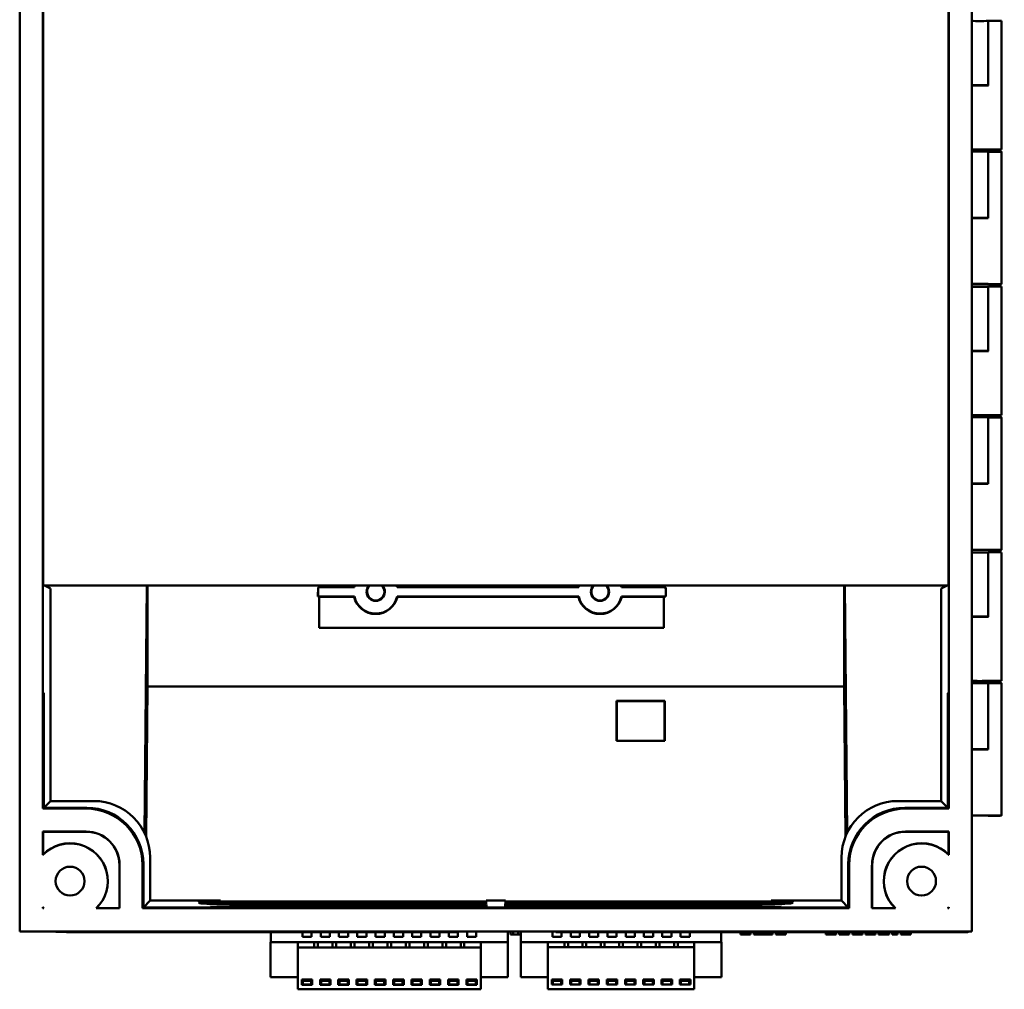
# Model space of a CAD drawing. Header units: inches. Extents: x -2.4 to 45.1, y -8.1 to 29.8.
# Tile 33 of 34: x 37.7 to 45.1, y 4.1 to 11.4. Entities that reach past the tile are written whole.
import ezdxf

# ---------------------------------------------------------------- set-up
doc = ezdxf.new("R2010")
doc.units = ezdxf.units.IN
doc.header["$MEASUREMENT"] = 0
doc.layers.add('Visible Edges(ANSI)', color=7, linetype='Continuous', lineweight=50)

msp = doc.modelspace()

# ---------------------------------------------------------------- linework, layer by layer
at = {"layer": 'Visible Edges(ANSI)'}
for p, q in [((37.6581, 17.9616), (37.6581, 4.5616)), ((44.8281, 17.9616), (44.8281, 4.5616)), ((37.8331, 6.3616), (37.8331, 17.4105)), ((44.6531, 17.4105), (44.6531, 6.3616)), ((37.8347, 7.1666), (37.8347, 17.085)), ((44.6515, 7.1666), (44.6515, 17.085)), ((44.9502, 11.4153), (44.9515, 11.4166)), ((44.9502, 11.4153), (44.9502, 10.9319)), ((44.9502, 10.9319), (44.9502, 11.4153)), ((44.9502, 11.4153), (44.9502, 11.4153)), ((44.9515, 11.4166), (44.9515, 10.9306)), ((45.0502, 11.4153), (45.0502, 10.4486)), ((44.9502, 10.9319), (44.9515, 10.9306)), ((44.9502, 10.9319), (44.9502, 10.9319)), ((44.9502, 10.9319), (44.9502, 10.9319)), ((44.9502, 10.4315), (44.9515, 10.4302)), ((44.9515, 10.4302), (44.9515, 9.9315)), ((45.0502, 9.4341), (45.0502, 10.4315)), ((44.9502, 9.9328), (44.9515, 9.9315)), ((44.9502, 9.4341), (44.9515, 9.4328)), ((44.9502, 9.4153), (44.9515, 9.4166)), ((44.9515, 9.4166), (44.9515, 8.9306)), ((44.9502, 9.4153), (44.9502, 8.9319)), ((44.9502, 8.9319), (44.9502, 9.4153)), ((44.9502, 9.4153), (44.9502, 9.4153)), ((45.0502, 9.4153), (45.0502, 8.4486)), ((44.9502, 8.9319), (44.9515, 8.9306)), ((44.9502, 8.9319), (44.9502, 8.9319)), ((44.9502, 8.9319), (44.9502, 8.9319)), ((44.9502, 8.4315), (44.9515, 8.4302)), ((44.9515, 8.4302), (44.9515, 7.9315)), ((45.0502, 7.4341), (45.0502, 8.4315)), ((44.9502, 7.9328), (44.9515, 7.9315)), ((44.9502, 7.4341), (44.9515, 7.4328)), ((44.9502, 7.4153), (44.9515, 7.4166)), ((44.9502, 7.4153), (44.9502, 6.9319)), ((44.9502, 6.9319), (44.9502, 7.4153)), ((44.9502, 7.4153), (44.9502, 7.4153)), ((44.9515, 7.4166), (44.9515, 6.9306)), ((45.0502, 7.4153), (45.0502, 6.4486)), ((44.6515, 7.1666), (37.8347, 7.1666)), ((37.8439, 7.1666), (37.8903, 7.1434)), ((37.8903, 7.1434), (37.8903, 5.5438)), ((38.5981, 5.3036), (38.6143, 7.1666)), ((38.6209, 6.4053), (38.621, 7.1666)), ((39.9041, 7.0831), (39.9047, 7.1515)), ((39.9047, 7.1515), (39.9047, 7.0837)), ((39.9047, 7.1515), (39.9114, 7.1515)), ((39.9114, 7.1515), (39.9113, 7.1666)), ((39.9114, 7.1534), (39.914, 7.1561)), ((40.1782, 7.1534), (39.9114, 7.1534)), ((39.9114, 7.1515), (39.9114, 7.1534)), ((39.914, 7.1666), (39.914, 7.1561)), ((39.914, 7.1561), (40.1761, 7.1561)), ((41.8672, 7.1534), (40.4997, 7.1534)), ((40.5018, 7.1561), (41.8651, 7.1561)), ((42.5096, 7.1534), (42.1887, 7.1534)), ((42.1908, 7.1561), (42.507, 7.1561)), ((42.507, 7.1561), (42.507, 7.1666)), ((42.507, 7.1561), (42.5096, 7.1534)), ((42.5098, 7.1666), (42.5096, 7.1515)), ((42.5096, 7.1534), (42.5096, 7.1515)), ((42.5096, 7.1515), (42.5224, 7.1515)), ((42.5224, 7.1515), (42.523, 7.0831)), ((42.5224, 7.0837), (42.5224, 7.1515)), ((43.8649, 7.1666), (43.865, 6.4053)), ((43.8716, 7.1666), (43.8879, 5.303)), ((44.5959, 7.1434), (44.6424, 7.1666)), ((44.5959, 5.5438), (44.5959, 7.1434)), ((39.9047, 7.0837), (39.9041, 7.0831)), ((39.912, 7.0831), (39.9041, 7.0831)), ((39.9047, 7.0837), (40.1782, 7.0837)), ((39.914, 7.0811), (39.912, 7.0831)), ((39.914, 6.8463), (39.912, 7.0831)), ((40.1761, 7.0811), (39.914, 7.0811)), ((39.914, 7.0811), (39.914, 6.8463)), ((40.4997, 7.0837), (41.8672, 7.0837)), ((41.8651, 7.0811), (40.5018, 7.0811)), ((42.1887, 7.0837), (42.5224, 7.0837)), ((42.507, 7.0811), (42.1908, 7.0811)), ((42.5091, 7.0831), (42.507, 7.0811)), ((42.5091, 7.0831), (42.507, 6.8463)), ((42.507, 6.8463), (42.507, 7.0811)), ((42.523, 7.0831), (42.5091, 7.0831)), ((42.5224, 7.0837), (42.523, 7.0831)), ((44.9502, 6.9319), (44.9515, 6.9306)), ((44.9502, 6.9319), (44.9502, 6.9319)), ((44.9502, 6.9319), (44.9502, 6.9319)), ((42.507, 6.8463), (39.914, 6.8463)), ((38.6209, 6.4053), (38.611, 5.274)), ((38.6209, 6.4053), (43.865, 6.4053)), ((43.8749, 5.2731), (43.865, 6.4053)), ((44.9502, 6.4315), (44.9515, 6.4302)), ((44.9515, 6.4302), (44.9515, 5.9315)), ((45.0502, 5.4341), (45.0502, 6.4315)), ((37.8393, 6.3555), (37.8331, 6.3616)), ((37.8331, 5.4866), (37.8331, 6.3616)), ((37.8331, 6.3616), (37.8331, 6.3616)), ((37.8331, 6.3616), (37.8392, 6.3555)), ((37.8393, 6.3555), (37.8392, 6.3555)), ((37.8392, 6.3555), (37.8392, 5.4927)), ((37.8393, 5.4928), (37.8393, 6.3555)), ((44.6531, 6.3616), (44.647, 6.3555)), ((44.6531, 6.3616), (44.647, 6.3555)), ((44.647, 6.3555), (44.647, 5.4928)), ((44.647, 5.4927), (44.647, 6.3555)), ((44.647, 6.3555), (44.647, 6.3555)), ((44.6531, 6.3616), (44.6531, 6.3616)), ((44.6531, 6.3616), (44.6531, 5.4866)), ((42.1529, 5.9956), (42.1529, 6.2973)), ((42.1538, 6.2965), (42.1529, 6.2973)), ((42.1529, 6.2973), (42.5147, 6.2973)), ((42.1538, 6.2965), (42.1538, 5.9965)), ((42.5138, 6.2965), (42.1538, 6.2965)), ((42.5138, 6.2965), (42.5147, 6.2973)), ((42.5138, 5.9965), (42.5138, 6.2965)), ((42.5147, 6.2973), (42.5147, 5.9956)), ((42.1538, 5.9965), (42.1529, 5.9956)), ((42.5147, 5.9956), (42.1529, 5.9956)), ((42.1538, 5.9965), (42.5138, 5.9965)), ((42.5138, 5.9965), (42.5147, 5.9956)), ((44.9502, 5.9328), (44.9515, 5.9315)), ((37.8331, 5.4866), (37.8392, 5.4927)), ((38.1581, 5.4866), (37.8331, 5.4866)), ((37.8392, 5.4927), (38.1581, 5.4927)), ((37.8393, 5.4928), (37.8903, 5.5438)), ((38.1643, 5.4928), (37.8393, 5.4928)), ((37.8903, 5.5438), (38.2154, 5.5438)), ((44.2709, 5.5438), (44.5959, 5.5438)), ((44.647, 5.4928), (44.3219, 5.4928)), ((44.3282, 5.4927), (44.647, 5.4927)), ((44.6531, 5.4866), (44.3282, 5.4866)), ((44.647, 5.4928), (44.5959, 5.5438)), ((44.6531, 5.4866), (44.647, 5.4927)), ((44.9502, 5.4341), (44.9515, 5.4328)), ((37.8331, 5.1377), (37.8331, 5.3142)), ((37.8331, 5.3142), (38.1581, 5.3142)), ((37.8345, 5.3129), (37.8331, 5.3142)), ((37.8345, 5.3129), (37.8345, 5.141)), ((38.1581, 5.3129), (37.8345, 5.3129)), ((44.3282, 5.3142), (44.6531, 5.3142)), ((44.6518, 5.3129), (44.3282, 5.3129)), ((44.6518, 5.3129), (44.6531, 5.3142)), ((44.6518, 5.141), (44.6518, 5.3129)), ((44.6531, 5.3142), (44.6531, 5.1377)), ((38.6403, 5.1189), (38.6403, 4.7938)), ((43.8459, 4.7938), (43.8459, 5.1189)), ((38.4094, 4.738), (38.4094, 5.0616)), ((38.4107, 5.0616), (38.4107, 4.7367)), ((38.5831, 4.7366), (38.5831, 5.0616)), ((38.5892, 5.0616), (38.5892, 4.7427)), ((38.5893, 4.7428), (38.5893, 5.0678)), ((43.897, 5.0678), (43.897, 4.7428)), ((43.897, 4.7427), (43.897, 5.0616)), ((43.9031, 5.0616), (43.9031, 4.7366)), ((44.0755, 4.7367), (44.0755, 5.0616)), ((44.0768, 5.0616), (44.0768, 4.738)), ((38.5893, 4.7428), (38.6403, 4.7938)), ((38.6403, 4.7938), (39.1704, 4.7938)), ((41.1711, 4.7802), (39.0037, 4.7802)), ((39.0038, 4.7777), (41.1712, 4.7777)), ((39.0365, 4.7857), (41.1708, 4.7857)), ((41.1714, 4.7721), (39.0375, 4.7721)), ((41.1707, 4.7883), (39.0669, 4.7883)), ((39.068, 4.7696), (41.1715, 4.7696)), ((41.1718, 4.764), (39.1731, 4.764)), ((39.2381, 4.7615), (41.1719, 4.7615)), ((41.1721, 4.7559), (39.4332, 4.7559)), ((39.5457, 4.7534), (41.1722, 4.7534)), ((41.1725, 4.7478), (39.8876, 4.7478)), ((40.0969, 4.7454), (41.1726, 4.7454)), ((41.1705, 4.7938), (41.3158, 4.7938)), ((41.1705, 4.7938), (41.1707, 4.7883)), ((41.1708, 4.7857), (41.1711, 4.7802)), ((41.1712, 4.7777), (41.1714, 4.7721)), ((41.1715, 4.7696), (41.1718, 4.764)), ((41.1719, 4.7615), (41.1721, 4.7559)), ((41.1722, 4.7534), (41.1725, 4.7478)), ((41.1726, 4.7454), (41.1727, 4.7428)), ((41.3135, 4.7428), (41.3136, 4.7454)), ((41.3136, 4.7454), (42.3893, 4.7454)), ((41.3137, 4.7478), (41.314, 4.7534)), ((42.5986, 4.7478), (41.3137, 4.7478)), ((41.314, 4.7534), (42.9405, 4.7534)), ((41.3141, 4.7559), (41.3143, 4.7615)), ((43.0531, 4.7559), (41.3141, 4.7559)), ((41.3143, 4.7615), (43.2482, 4.7615)), ((41.3145, 4.764), (41.3147, 4.7696)), ((43.3131, 4.764), (41.3145, 4.764)), ((41.3147, 4.7696), (43.4183, 4.7696)), ((41.3148, 4.7721), (41.3151, 4.7777)), ((43.4487, 4.7721), (41.3148, 4.7721)), ((41.3151, 4.7777), (43.4824, 4.7777)), ((41.3152, 4.7802), (41.3154, 4.7857)), ((43.4826, 4.7802), (41.3152, 4.7802)), ((41.3154, 4.7857), (43.4498, 4.7857)), ((41.3155, 4.7883), (41.3158, 4.7938)), ((43.4194, 4.7883), (41.3155, 4.7883)), ((43.3158, 4.7938), (43.8459, 4.7938)), ((43.897, 4.7428), (43.8459, 4.7938)), ((37.8331, 4.7367), (37.8331, 4.7442)), ((37.8331, 4.7367), (37.8345, 4.738)), ((37.8407, 4.7367), (37.8331, 4.7367)), ((37.8345, 4.741), (37.8345, 4.738)), ((37.8345, 4.738), (37.8375, 4.738)), ((38.4107, 4.7367), (38.2342, 4.7367)), ((38.2375, 4.738), (38.4094, 4.738)), ((38.4094, 4.738), (38.4107, 4.7367)), ((38.5831, 4.7366), (38.5892, 4.7427)), ((43.9031, 4.7366), (38.5831, 4.7366)), ((38.5892, 4.7427), (39.0902, 4.7427)), ((39.0902, 4.7428), (38.5893, 4.7428)), ((39.0902, 4.7427), (39.0902, 4.7428)), ((40.3961, 4.7428), (39.266, 4.7428)), ((39.266, 4.7428), (39.266, 4.7427)), ((39.266, 4.7427), (40.3961, 4.7427)), ((40.3961, 4.7427), (40.3961, 4.7428)), ((41.3135, 4.7428), (41.1727, 4.7428)), ((41.1727, 4.7428), (41.1727, 4.7427)), ((41.1727, 4.7427), (41.1728, 4.7399)), ((41.1727, 4.7427), (41.3135, 4.7427)), ((41.3134, 4.7399), (41.3135, 4.7427)), ((41.3135, 4.7427), (41.3135, 4.7428)), ((43.2202, 4.7428), (42.0901, 4.7428)), ((42.0901, 4.7428), (42.0901, 4.7427)), ((42.0901, 4.7427), (43.2202, 4.7427)), ((43.2202, 4.7427), (43.2202, 4.7428)), ((43.897, 4.7428), (43.396, 4.7428)), ((43.396, 4.7428), (43.396, 4.7427)), ((43.396, 4.7427), (43.897, 4.7427)), ((43.9031, 4.7366), (43.897, 4.7427)), ((44.0768, 4.738), (44.0755, 4.7367)), ((44.252, 4.7367), (44.0755, 4.7367)), ((44.0768, 4.738), (44.2488, 4.738)), ((44.6531, 4.7367), (44.6455, 4.7367)), ((44.6487, 4.738), (44.6518, 4.738)), ((44.6518, 4.738), (44.6518, 4.741)), ((44.6531, 4.7367), (44.6518, 4.738)), ((44.6531, 4.7442), (44.6531, 4.7367)), ((37.6581, 4.5616), (44.8281, 4.5616)), ((38.0116, 4.5559), (37.8489, 4.5616)), ((38.0112, 4.5565), (38.0182, 4.5616)), ((40.6415, 4.5565), (38.0112, 4.5565)), ((38.0116, 4.5559), (38.0112, 4.5565)), ((40.6419, 4.5561), (38.0116, 4.5559)), ((39.5493, 4.556), (39.5493, 4.481)), ((39.7867, 4.5204), (39.7867, 4.5561)), ((39.8553, 4.5561), (39.8553, 4.5204)), ((39.9244, 4.5204), (39.9244, 4.5561)), ((39.9931, 4.5561), (39.9931, 4.5204)), ((40.0622, 4.5204), (40.0622, 4.5561)), ((40.1309, 4.5561), (40.1309, 4.5204)), ((40.2, 4.5204), (40.2, 4.5561)), ((40.2687, 4.5561), (40.2687, 4.5204)), ((40.3378, 4.5204), (40.3378, 4.5561)), ((40.4065, 4.5561), (40.4065, 4.5204)), ((40.4756, 4.5204), (40.4756, 4.5561)), ((40.5443, 4.5561), (40.5443, 4.5204)), ((40.6134, 4.5204), (40.6134, 4.5561)), ((40.7343, 4.5577), (40.645, 4.5577)), ((40.6821, 4.5577), (40.6821, 4.5204)), ((40.7343, 4.5565), (40.7343, 4.5616)), ((40.7946, 4.5565), (40.7343, 4.5565)), ((40.7343, 4.5561), (40.7343, 4.5565)), ((40.7946, 4.5561), (40.7343, 4.5561)), ((40.7512, 4.5204), (40.7512, 4.5561)), ((40.7947, 4.5616), (40.7946, 4.5565)), ((40.8943, 4.5577), (40.7946, 4.5577)), ((40.7946, 4.5565), (40.7946, 4.5561)), ((40.8199, 4.5577), (40.8199, 4.5204)), ((40.889, 4.5204), (40.889, 4.5577)), ((40.8943, 4.5565), (40.8943, 4.5616)), ((40.9546, 4.5565), (40.8943, 4.5565)), ((40.8943, 4.5562), (40.8943, 4.5565)), ((40.9546, 4.5562), (40.8943, 4.5562)), ((40.9547, 4.5616), (40.9546, 4.5565)), ((40.9555, 4.5577), (40.9546, 4.5577)), ((40.9546, 4.5565), (40.9546, 4.5562)), ((40.9555, 4.5577), (40.9555, 4.5616)), ((40.9577, 4.5616), (40.9577, 4.5204)), ((41.0268, 4.5204), (41.0268, 4.5616)), ((41.0955, 4.5616), (41.0955, 4.5204)), ((41.3328, 4.481), (41.3328, 4.5616)), ((41.3535, 4.5403), (41.3538, 4.5616)), ((41.3535, 4.5403), (41.3746, 4.5403)), ((41.3746, 4.5403), (41.3746, 4.5616)), ((41.3746, 4.5403), (41.4114, 4.5403)), ((41.4114, 4.5403), (41.4113, 4.5616)), ((41.4114, 4.5403), (41.4318, 4.5403)), ((41.4318, 4.5403), (41.4315, 4.5616)), ((41.4318, 4.5403), (41.4324, 4.5403)), ((41.4324, 4.5443), (41.4322, 4.5616)), ((41.4324, 4.5616), (41.4324, 4.4826)), ((41.6697, 4.522), (41.6697, 4.5616)), ((41.6943, 4.5616), (41.6943, 4.5577)), ((41.6943, 4.5565), (41.6943, 4.5616)), ((41.6943, 4.5577), (41.6943, 4.5577)), ((41.7546, 4.5565), (41.6943, 4.5565)), ((41.6943, 4.5562), (41.6943, 4.5565)), ((41.7546, 4.5562), (41.6943, 4.5562)), ((41.7384, 4.5562), (41.7384, 4.522)), ((41.7547, 4.5616), (41.7546, 4.5565)), ((41.8543, 4.5578), (41.7546, 4.5577)), ((41.7546, 4.5565), (41.7546, 4.5562)), ((41.8075, 4.522), (41.8075, 4.5577)), ((41.8543, 4.5565), (41.8543, 4.5616)), ((41.9146, 4.5565), (41.8543, 4.5565)), ((41.8543, 4.5562), (41.8543, 4.5565)), ((41.9146, 4.5562), (41.8543, 4.5562)), ((41.8762, 4.5562), (41.8762, 4.522)), ((41.9147, 4.5616), (41.9146, 4.5565)), ((42.0036, 4.5578), (41.9146, 4.5578)), ((41.9146, 4.5565), (41.9146, 4.5562)), ((41.9453, 4.522), (41.9453, 4.5578)), ((42.9297, 4.5563), (42.0071, 4.5562)), ((42.9297, 4.5565), (42.0074, 4.5565)), ((42.014, 4.5562), (42.014, 4.522)), ((42.0831, 4.522), (42.0831, 4.5562)), ((42.1517, 4.5562), (42.1517, 4.522)), ((42.2209, 4.522), (42.2209, 4.5563)), ((42.2895, 4.5563), (42.2895, 4.522)), ((42.3587, 4.522), (42.3587, 4.5563)), ((42.4273, 4.5563), (42.4273, 4.522)), ((42.4965, 4.522), (42.4965, 4.5563)), ((42.5651, 4.5563), (42.5651, 4.522)), ((42.6343, 4.522), (42.6343, 4.5563)), ((42.7029, 4.5563), (42.7029, 4.522)), ((42.9297, 4.5572), (42.9297, 4.5565)), ((43.6194, 4.5572), (42.9297, 4.5572)), ((42.9297, 4.5565), (42.9297, 4.5563)), ((42.9403, 4.4826), (42.9403, 4.5572)), ((43.0848, 4.5403), (43.085, 4.5572)), ((43.0848, 4.5403), (43.085, 4.5572)), ((43.0848, 4.5403), (43.0911, 4.5403)), ((43.0911, 4.5403), (43.0911, 4.5572)), ((43.0911, 4.5403), (43.142, 4.5403)), ((43.142, 4.5403), (43.1419, 4.5572)), ((43.142, 4.5403), (43.1522, 4.5403)), ((43.1522, 4.5403), (43.1524, 4.5572)), ((43.1522, 4.5403), (43.1612, 4.5403)), ((43.1612, 4.5403), (43.161, 4.5572)), ((43.1854, 4.5403), (43.1856, 4.5572)), ((43.1854, 4.5403), (43.1931, 4.5403)), ((43.1931, 4.5403), (43.193, 4.5572)), ((43.1931, 4.5403), (43.2519, 4.5403)), ((43.2519, 4.5403), (43.252, 4.5572)), ((43.2519, 4.5403), (43.2608, 4.5403)), ((43.2608, 4.5403), (43.2607, 4.5572)), ((43.2608, 4.5403), (43.2712, 4.5403)), ((43.2712, 4.5403), (43.2712, 4.5572)), ((43.2712, 4.5403), (43.2863, 4.5403)), ((43.2863, 4.5403), (43.2864, 4.5572)), ((43.2863, 4.5403), (43.3262, 4.5403)), ((43.3262, 4.5403), (43.3261, 4.5572)), ((43.3262, 4.5403), (43.3273, 4.5403)), ((43.3273, 4.5403), (43.3271, 4.5572)), ((43.3505, 4.5403), (43.3507, 4.5572)), ((43.3505, 4.5403), (43.3507, 4.5572)), ((43.3505, 4.5403), (43.3527, 4.5403)), ((43.3527, 4.5403), (43.3529, 4.5572)), ((43.3527, 4.5403), (43.427, 4.5403)), ((43.427, 4.5403), (43.4268, 4.5572)), ((43.6194, 4.5565), (43.6194, 4.5572)), ((44.7897, 4.5565), (43.6194, 4.5565)), ((43.6194, 4.5564), (43.6194, 4.5565)), ((44.7895, 4.5565), (43.6194, 4.5564)), ((43.7271, 4.5403), (43.7273, 4.5564)), ((43.7271, 4.5403), (43.7618, 4.5403)), ((43.7618, 4.5403), (43.7619, 4.5564)), ((43.7618, 4.5403), (43.7708, 4.5403)), ((43.7708, 4.5403), (43.7706, 4.5564)), ((43.7708, 4.5403), (43.8052, 4.5403)), ((43.8052, 4.5403), (43.805, 4.5564)), ((43.8281, 4.5403), (43.8283, 4.5564)), ((43.8281, 4.5403), (43.8372, 4.5403)), ((43.8372, 4.5403), (43.8371, 4.5564)), ((43.8372, 4.5403), (43.8946, 4.5403)), ((43.8946, 4.5403), (43.8947, 4.5564)), ((43.8946, 4.5403), (43.9036, 4.5403)), ((43.9036, 4.5403), (43.9034, 4.5564)), ((43.929, 4.5403), (43.9291, 4.5564)), ((43.929, 4.5403), (44.0032, 4.5403)), ((44.0032, 4.5403), (44.0031, 4.5564)), ((44.0275, 4.5403), (44.0276, 4.5564)), ((44.0275, 4.5403), (44.0468, 4.5403)), ((44.0468, 4.5403), (44.0468, 4.5564)), ((44.0468, 4.5403), (44.0939, 4.5403)), ((44.0939, 4.5403), (44.0941, 4.5564)), ((44.0939, 4.5403), (44.1029, 4.5403)), ((44.1029, 4.5403), (44.1028, 4.5564)), ((44.1255, 4.5403), (44.1257, 4.5564)), ((44.1255, 4.5403), (44.1465, 4.5403)), ((44.1465, 4.5403), (44.1466, 4.5564)), ((44.1465, 4.5403), (44.1833, 4.5403)), ((44.1833, 4.5403), (44.1833, 4.5564)), ((44.1833, 4.5403), (44.2037, 4.5403)), ((44.2037, 4.5403), (44.2035, 4.5564)), ((44.2037, 4.5403), (44.2044, 4.5403)), ((44.2044, 4.5403), (44.2042, 4.5564)), ((44.228, 4.5403), (44.2281, 4.5564)), ((44.228, 4.5403), (44.2679, 4.5403)), ((44.2679, 4.5403), (44.2678, 4.5564)), ((44.2932, 4.5403), (44.2934, 4.5564)), ((44.2932, 4.5403), (44.3125, 4.5403)), ((44.3125, 4.5403), (44.3126, 4.5564)), ((44.3125, 4.5403), (44.3676, 4.5403)), ((44.3676, 4.5403), (44.3674, 4.5564)), ((39.5474, 4.481), (39.5493, 4.481)), ((39.5474, 4.2172), (39.5474, 4.481)), ((39.578, 4.481), (39.5493, 4.481)), ((39.578, 4.481), (39.5867, 4.481)), ((39.5867, 4.481), (39.7324, 4.481)), ((39.7521, 4.481), (39.7324, 4.481)), ((39.7521, 4.4416), (39.7521, 4.481)), ((39.7521, 4.481), (39.8761, 4.481)), ((39.8553, 4.5204), (39.7867, 4.5204)), ((39.9036, 4.481), (39.8761, 4.481)), ((39.8761, 4.4416), (39.8761, 4.481)), ((39.9036, 4.481), (40.0139, 4.481)), ((39.9036, 4.481), (39.9036, 4.4416)), ((39.9931, 4.5204), (39.9244, 4.5204)), ((40.0414, 4.481), (40.0139, 4.481)), ((40.0139, 4.4416), (40.0139, 4.481)), ((40.0414, 4.481), (40.1517, 4.481)), ((40.0414, 4.481), (40.0414, 4.4416)), ((40.1309, 4.5204), (40.0622, 4.5204)), ((40.1792, 4.481), (40.1517, 4.481)), ((40.1517, 4.4416), (40.1517, 4.481)), ((40.1792, 4.481), (40.2895, 4.481)), ((40.1792, 4.481), (40.1792, 4.4416)), ((40.2687, 4.5204), (40.2, 4.5204)), ((40.317, 4.481), (40.2895, 4.481)), ((40.2895, 4.4416), (40.2895, 4.481)), ((40.317, 4.481), (40.4273, 4.481)), ((40.317, 4.481), (40.317, 4.4416)), ((40.4065, 4.5204), (40.3378, 4.5204)), ((40.4548, 4.481), (40.4273, 4.481)), ((40.4273, 4.4416), (40.4273, 4.481)), ((40.4548, 4.481), (40.5651, 4.481)), ((40.4548, 4.481), (40.4548, 4.4416)), ((40.5443, 4.5204), (40.4756, 4.5204)), ((40.5926, 4.481), (40.5651, 4.481)), ((40.5651, 4.4416), (40.5651, 4.481)), ((40.5926, 4.481), (40.7029, 4.481)), ((40.5926, 4.481), (40.5926, 4.4416)), ((40.6821, 4.5204), (40.6134, 4.5204)), ((40.7304, 4.481), (40.7029, 4.481)), ((40.7029, 4.4416), (40.7029, 4.481)), ((40.7304, 4.481), (40.8407, 4.481)), ((40.7304, 4.481), (40.7304, 4.4416)), ((40.8199, 4.5204), (40.7512, 4.5204)), ((40.8682, 4.481), (40.8407, 4.481)), ((40.8407, 4.4416), (40.8407, 4.481)), ((40.8682, 4.481), (40.9785, 4.481)), ((40.8682, 4.481), (40.8682, 4.4416)), ((40.9577, 4.5204), (40.889, 4.5204)), ((41.006, 4.481), (40.9785, 4.481)), ((40.9785, 4.4416), (40.9785, 4.481)), ((41.006, 4.481), (41.13, 4.481)), ((41.006, 4.4416), (41.006, 4.481)), ((41.0955, 4.5204), (41.0268, 4.5204)), ((41.13, 4.481), (41.13, 4.4416)), ((41.1497, 4.481), (41.13, 4.481)), ((41.1497, 4.481), (41.2954, 4.481)), ((41.2954, 4.481), (41.3041, 4.481)), ((41.3328, 4.481), (41.3041, 4.481)), ((41.3328, 4.481), (41.3348, 4.481)), ((41.3348, 4.481), (41.3348, 4.2172)), ((41.4304, 4.4826), (41.4324, 4.4826)), ((41.4304, 4.2188), (41.4304, 4.4826)), ((41.461, 4.4826), (41.4324, 4.4826)), ((41.461, 4.4826), (41.4698, 4.4826)), ((41.4698, 4.4826), (41.6155, 4.4826)), ((41.6351, 4.4826), (41.6155, 4.4826)), ((41.6351, 4.4432), (41.6351, 4.4826)), ((41.6351, 4.4826), (41.7592, 4.4826)), ((41.7384, 4.522), (41.6697, 4.522)), ((41.7867, 4.4826), (41.7592, 4.4826)), ((41.7592, 4.4432), (41.7592, 4.4826)), ((41.7867, 4.4826), (41.897, 4.4826)), ((41.7867, 4.4826), (41.7867, 4.4432)), ((41.8762, 4.522), (41.8075, 4.522)), ((41.9245, 4.4826), (41.897, 4.4826)), ((41.897, 4.4432), (41.897, 4.4826)), ((41.9245, 4.4826), (42.0347, 4.4826)), ((41.9245, 4.4826), (41.9245, 4.4432)), ((42.014, 4.522), (41.9453, 4.522)), ((42.0623, 4.4826), (42.0347, 4.4826)), ((42.0347, 4.4432), (42.0347, 4.4826)), ((42.0623, 4.4826), (42.1725, 4.4826)), ((42.0623, 4.4826), (42.0623, 4.4432)), ((42.1517, 4.522), (42.0831, 4.522)), ((42.2001, 4.4826), (42.1725, 4.4826)), ((42.1725, 4.4432), (42.1725, 4.4826)), ((42.2001, 4.4826), (42.3103, 4.4826)), ((42.2001, 4.4826), (42.2001, 4.4432)), ((42.2895, 4.522), (42.2209, 4.522)), ((42.3379, 4.4826), (42.3103, 4.4826)), ((42.3103, 4.4432), (42.3103, 4.4826)), ((42.3379, 4.4826), (42.4481, 4.4826)), ((42.3379, 4.4826), (42.3379, 4.4432)), ((42.4273, 4.522), (42.3587, 4.522)), ((42.4757, 4.4826), (42.4481, 4.4826)), ((42.4481, 4.4432), (42.4481, 4.4826)), ((42.4757, 4.4826), (42.5859, 4.4826)), ((42.4757, 4.4826), (42.4757, 4.4432)), ((42.5651, 4.522), (42.4965, 4.522)), ((42.6135, 4.4826), (42.5859, 4.4826)), ((42.5859, 4.4432), (42.5859, 4.4826)), ((42.6135, 4.4826), (42.7375, 4.4826)), ((42.6135, 4.4432), (42.6135, 4.4826)), ((42.7029, 4.522), (42.6343, 4.522)), ((42.7375, 4.4826), (42.7375, 4.4432)), ((42.7572, 4.4826), (42.7375, 4.4826)), ((42.7572, 4.4826), (42.9029, 4.4826)), ((42.9029, 4.4826), (42.9116, 4.4826)), ((42.9403, 4.4826), (42.9116, 4.4826)), ((42.9403, 4.4826), (42.9422, 4.4826)), ((42.9422, 4.4826), (42.9422, 4.2188)), ((39.7521, 4.4416), (41.13, 4.4416)), ((39.7521, 4.1267), (39.7521, 4.4416)), ((41.13, 4.4416), (41.13, 4.1267)), ((41.6351, 4.4432), (42.7375, 4.4432)), ((41.6351, 4.1283), (41.6351, 4.4432)), ((42.7375, 4.4432), (42.7375, 4.1283)), ((39.5867, 4.2172), (39.5474, 4.2172)), ((39.7324, 4.2172), (39.5867, 4.2172)), ((39.7324, 4.2172), (39.7521, 4.2172)), ((39.7816, 4.1601), (39.7816, 4.1995)), ((39.7816, 4.1995), (39.8603, 4.1995)), ((39.8603, 4.1601), (39.7816, 4.1601)), ((39.7895, 4.1896), (39.8525, 4.1896)), ((39.7895, 4.1645), (39.7895, 4.1896)), ((39.7895, 4.1621), (39.7895, 4.1645)), ((39.8525, 4.1621), (39.7895, 4.1621)), ((39.8525, 4.1896), (39.8525, 4.1645)), ((39.8525, 4.1645), (39.8525, 4.1621)), ((39.8603, 4.1995), (39.8603, 4.1601)), ((39.9194, 4.1995), (39.9981, 4.1995)), ((39.9194, 4.1601), (39.9194, 4.1995)), ((39.9981, 4.1601), (39.9194, 4.1601)), ((39.9273, 4.1896), (39.9903, 4.1896)), ((39.9273, 4.1645), (39.9273, 4.1896)), ((39.9273, 4.1621), (39.9273, 4.1645)), ((39.9273, 4.1621), (39.9903, 4.1621)), ((39.9903, 4.1896), (39.9903, 4.1645)), ((39.9903, 4.1645), (39.9903, 4.1621)), ((39.9981, 4.1995), (39.9981, 4.1601)), ((40.0572, 4.1995), (40.1359, 4.1995)), ((40.0572, 4.1601), (40.0572, 4.1995)), ((40.1359, 4.1601), (40.0572, 4.1601)), ((40.0651, 4.1896), (40.1281, 4.1896)), ((40.0651, 4.1645), (40.0651, 4.1896)), ((40.0651, 4.1621), (40.0651, 4.1645)), ((40.0651, 4.1621), (40.1281, 4.1621)), ((40.1281, 4.1896), (40.1281, 4.1645)), ((40.1281, 4.1645), (40.1281, 4.1621)), ((40.1359, 4.1995), (40.1359, 4.1601)), ((40.195, 4.1995), (40.2737, 4.1995)), ((40.195, 4.1601), (40.195, 4.1995)), ((40.2737, 4.1601), (40.195, 4.1601)), ((40.2029, 4.1896), (40.2659, 4.1896)), ((40.2029, 4.1645), (40.2029, 4.1896)), ((40.2029, 4.1621), (40.2029, 4.1645)), ((40.2029, 4.1621), (40.2659, 4.1621)), ((40.2659, 4.1896), (40.2659, 4.1645)), ((40.2659, 4.1645), (40.2659, 4.1621)), ((40.2737, 4.1995), (40.2737, 4.1601)), ((40.3328, 4.1995), (40.4115, 4.1995)), ((40.3328, 4.1601), (40.3328, 4.1995)), ((40.4115, 4.1601), (40.3328, 4.1601)), ((40.3407, 4.1896), (40.4036, 4.1896)), ((40.3407, 4.1645), (40.3407, 4.1896)), ((40.3407, 4.1621), (40.3407, 4.1645)), ((40.3407, 4.1621), (40.4036, 4.1621)), ((40.4036, 4.1896), (40.4036, 4.1645)), ((40.4036, 4.1645), (40.4036, 4.1621)), ((40.4115, 4.1995), (40.4115, 4.1601)), ((40.4706, 4.1995), (40.5493, 4.1995)), ((40.4706, 4.1601), (40.4706, 4.1995)), ((40.5493, 4.1601), (40.4706, 4.1601)), ((40.4785, 4.1896), (40.5414, 4.1896)), ((40.4785, 4.1645), (40.4785, 4.1896)), ((40.4785, 4.1621), (40.4785, 4.1645)), ((40.4785, 4.1621), (40.5414, 4.1621)), ((40.5414, 4.1896), (40.5414, 4.1645)), ((40.5414, 4.1645), (40.5414, 4.1621)), ((40.5493, 4.1995), (40.5493, 4.1601)), ((40.6084, 4.1995), (40.6871, 4.1995)), ((40.6084, 4.1601), (40.6084, 4.1995)), ((40.6871, 4.1601), (40.6084, 4.1601)), ((40.6162, 4.1896), (40.6792, 4.1896)), ((40.6162, 4.1645), (40.6162, 4.1896)), ((40.6162, 4.1621), (40.6162, 4.1645)), ((40.6162, 4.1621), (40.6792, 4.1621)), ((40.6792, 4.1896), (40.6792, 4.1645)), ((40.6792, 4.1645), (40.6792, 4.1621)), ((40.6871, 4.1995), (40.6871, 4.1601)), ((40.7462, 4.1995), (40.8249, 4.1995)), ((40.7462, 4.1601), (40.7462, 4.1995)), ((40.8249, 4.1601), (40.7462, 4.1601)), ((40.754, 4.1896), (40.817, 4.1896)), ((40.754, 4.1645), (40.754, 4.1896)), ((40.754, 4.1621), (40.754, 4.1645)), ((40.754, 4.1621), (40.817, 4.1621)), ((40.817, 4.1896), (40.817, 4.1645)), ((40.817, 4.1645), (40.817, 4.1621)), ((40.8249, 4.1995), (40.8249, 4.1601)), ((40.884, 4.1995), (40.9627, 4.1995)), ((40.884, 4.1601), (40.884, 4.1995)), ((40.9627, 4.1601), (40.884, 4.1601)), ((40.8918, 4.1896), (40.9548, 4.1896)), ((40.8918, 4.1645), (40.8918, 4.1896)), ((40.8918, 4.1621), (40.8918, 4.1645)), ((40.8918, 4.1621), (40.9548, 4.1621)), ((40.9548, 4.1896), (40.9548, 4.1645)), ((40.9548, 4.1645), (40.9548, 4.1621)), ((40.9627, 4.1995), (40.9627, 4.1601)), ((41.0218, 4.1601), (41.0218, 4.1995)), ((41.0218, 4.1995), (41.1005, 4.1995)), ((41.1005, 4.1601), (41.0218, 4.1601)), ((41.0296, 4.1896), (41.0926, 4.1896)), ((41.0296, 4.1645), (41.0296, 4.1896)), ((41.0296, 4.1621), (41.0296, 4.1645)), ((41.0926, 4.1621), (41.0296, 4.1621)), ((41.0926, 4.1896), (41.0926, 4.1645)), ((41.0926, 4.1645), (41.0926, 4.1621)), ((41.1005, 4.1995), (41.1005, 4.1601)), ((41.13, 4.2172), (41.1497, 4.2172)), ((41.2954, 4.2172), (41.1497, 4.2172)), ((41.3348, 4.2172), (41.2954, 4.2172)), ((41.4698, 4.2188), (41.4304, 4.2188)), ((41.6155, 4.2188), (41.4698, 4.2188)), ((41.6155, 4.2188), (41.6351, 4.2188)), ((41.6647, 4.1617), (41.6647, 4.2011)), ((41.6647, 4.2011), (41.7434, 4.2011)), ((41.7434, 4.1617), (41.6647, 4.1617)), ((41.6725, 4.1913), (41.7355, 4.1913)), ((41.6725, 4.1662), (41.6725, 4.1913)), ((41.6725, 4.1637), (41.6725, 4.1662)), ((41.7355, 4.1637), (41.6725, 4.1637)), ((41.7355, 4.1913), (41.7355, 4.1662)), ((41.7355, 4.1662), (41.7355, 4.1637)), ((41.7434, 4.2011), (41.7434, 4.1617)), ((41.8025, 4.2011), (41.8812, 4.2011)), ((41.8025, 4.1617), (41.8025, 4.2011)), ((41.8812, 4.1617), (41.8025, 4.1617)), ((41.8103, 4.1913), (41.8733, 4.1913)), ((41.8103, 4.1662), (41.8103, 4.1913)), ((41.8103, 4.1637), (41.8103, 4.1662)), ((41.8103, 4.1637), (41.8733, 4.1637)), ((41.8733, 4.1913), (41.8733, 4.1662)), ((41.8733, 4.1662), (41.8733, 4.1637)), ((41.8812, 4.2011), (41.8812, 4.1617)), ((41.9403, 4.2011), (42.019, 4.2011)), ((41.9403, 4.1617), (41.9403, 4.2011)), ((42.019, 4.1617), (41.9403, 4.1617)), ((41.9481, 4.1913), (42.0111, 4.1913)), ((41.9481, 4.1662), (41.9481, 4.1913)), ((41.9481, 4.1637), (41.9481, 4.1662)), ((41.9481, 4.1637), (42.0111, 4.1637)), ((42.0111, 4.1913), (42.0111, 4.1662)), ((42.0111, 4.1662), (42.0111, 4.1637)), ((42.019, 4.2011), (42.019, 4.1617)), ((42.0781, 4.2011), (42.1568, 4.2011)), ((42.0781, 4.1617), (42.0781, 4.2011)), ((42.1568, 4.1617), (42.0781, 4.1617)), ((42.0859, 4.1913), (42.1489, 4.1913)), ((42.0859, 4.1662), (42.0859, 4.1913)), ((42.0859, 4.1637), (42.0859, 4.1662)), ((42.0859, 4.1637), (42.1489, 4.1637)), ((42.1489, 4.1913), (42.1489, 4.1662)), ((42.1489, 4.1662), (42.1489, 4.1637)), ((42.1568, 4.2011), (42.1568, 4.1617)), ((42.2159, 4.2011), (42.2946, 4.2011)), ((42.2159, 4.1617), (42.2159, 4.2011)), ((42.2946, 4.1617), (42.2159, 4.1617)), ((42.2237, 4.1913), (42.2867, 4.1913)), ((42.2237, 4.1662), (42.2237, 4.1913)), ((42.2237, 4.1637), (42.2237, 4.1662)), ((42.2237, 4.1637), (42.2867, 4.1637)), ((42.2867, 4.1913), (42.2867, 4.1662)), ((42.2867, 4.1662), (42.2867, 4.1637)), ((42.2946, 4.2011), (42.2946, 4.1617)), ((42.3536, 4.2011), (42.4324, 4.2011)), ((42.3536, 4.1617), (42.3536, 4.2011)), ((42.4324, 4.1617), (42.3536, 4.1617)), ((42.3615, 4.1913), (42.4245, 4.1913)), ((42.3615, 4.1662), (42.3615, 4.1913)), ((42.3615, 4.1637), (42.3615, 4.1662)), ((42.3615, 4.1637), (42.4245, 4.1637)), ((42.4245, 4.1913), (42.4245, 4.1662)), ((42.4245, 4.1662), (42.4245, 4.1637)), ((42.4324, 4.2011), (42.4324, 4.1617)), ((42.4914, 4.2011), (42.5702, 4.2011)), ((42.4914, 4.1617), (42.4914, 4.2011)), ((42.5702, 4.1617), (42.4914, 4.1617)), ((42.4993, 4.1913), (42.5623, 4.1913)), ((42.4993, 4.1662), (42.4993, 4.1913)), ((42.4993, 4.1637), (42.4993, 4.1662)), ((42.4993, 4.1637), (42.5623, 4.1637)), ((42.5623, 4.1913), (42.5623, 4.1662)), ((42.5623, 4.1662), (42.5623, 4.1637)), ((42.5702, 4.2011), (42.5702, 4.1617)), ((42.6292, 4.1617), (42.6292, 4.2011)), ((42.6292, 4.2011), (42.708, 4.2011)), ((42.708, 4.1617), (42.6292, 4.1617)), ((42.6371, 4.1913), (42.7001, 4.1913)), ((42.6371, 4.1662), (42.6371, 4.1913)), ((42.6371, 4.1637), (42.6371, 4.1662)), ((42.7001, 4.1637), (42.6371, 4.1637)), ((42.7001, 4.1913), (42.7001, 4.1662)), ((42.7001, 4.1662), (42.7001, 4.1637)), ((42.708, 4.2011), (42.708, 4.1617)), ((42.7375, 4.2188), (42.7572, 4.2188)), ((42.9029, 4.2188), (42.7572, 4.2188)), ((42.9422, 4.2188), (42.9029, 4.2188)), ((41.13, 4.1267), (39.7521, 4.1267)), ((42.7375, 4.1283), (41.6351, 4.1283))]:
    msp.add_line(p, q, dxfattribs=at)
for centre in [(38.0375, 4.941), (44.4488, 4.941)]:
    msp.add_circle(centre, 0.1086, dxfattribs=at)
for centre, radius, start, end in [((40.3389, 7.1186), 0.1671, 163.30125, 167.03359), ((40.3389, 7.1186), 0.1645, 163.02519, 167.76441), ((40.3389, 7.1186), 0.0685, 135.49858, 44.50142), ((40.3389, 7.1186), 0.065, 132.37031, 47.62969), ((40.3389, 7.1186), 0.1645, 12.23559, 16.97481), ((40.3389, 7.1186), 0.1671, 12.96641, 16.69875), ((42.0279, 7.1186), 0.1671, 163.30125, 167.03359), ((42.0279, 7.1186), 0.1645, 163.02519, 167.76441), ((42.0279, 7.1186), 0.0685, 135.49858, 44.50142), ((42.0279, 7.1186), 0.065, 132.37031, 47.62969), ((42.0279, 7.1186), 0.1645, 12.23559, 16.97481), ((42.0279, 7.1186), 0.1671, 12.96641, 16.69875), ((40.3389, 7.1186), 0.1671, 192.96641, 347.03359), ((40.3389, 7.1186), 0.1645, 192.23559, 347.76441), ((42.0279, 7.1186), 0.1671, 192.96641, 347.03359), ((42.0279, 7.1186), 0.1645, 192.23559, 347.76441), ((38.1581, 5.0616), 0.4311, 0, 90), ((38.1581, 5.0616), 0.425, 0, 90), ((44.3282, 5.0616), 0.4311, 90, 180), ((44.3282, 5.0616), 0.425, 90, 180), ((38.1581, 5.0616), 0.2526, 0, 90), ((38.1581, 5.0616), 0.2513, 0, 90), ((44.3282, 5.0616), 0.2526, 90, 180), ((44.3282, 5.0616), 0.2513, 90, 180), ((38.0375, 4.941), 0.2837, 313.91646, 136.08354), ((38.0375, 4.941), 0.285, 314.56549, 135.43451), ((44.4488, 4.941), 0.285, 44.56549, 225.43451), ((44.4488, 4.941), 0.2837, 43.91646, 226.08354), ((38.0375, 4.941), 0.2837, 223.91646, 226.08354), ((38.0375, 4.941), 0.285, 224.56549, 225.43451), ((44.4488, 4.941), 0.2837, 313.91646, 316.08354), ((44.4488, 4.941), 0.285, 314.56549, 315.43451)]:
    msp.add_arc(centre, radius, start, end, dxfattribs=at)
for centre, major_axis, ratio, start_param, end_param in [((44.8877, 11.4153), (0.0625, 0), 0.008729, 3.447528, 6.267185), ((44.8877, 11.4153), (0.1625, 0), 0.008729, 0, 1.167236), ((44.8877, 10.9319), (0.0625, 0), 0.008727, 0.016001, 2.835657), ((44.8877, 10.9319), (-0.0625, 0), 0.008727, 0.305935, 3.157593), ((44.8877, 10.9319), (0.1625, 0), 0.008727, 4.336869, 5.115949), ((44.8877, 10.4486), (0.1625, 0), 0.008729, 4.336869, 6.283185), ((44.8877, 10.4315), (0.1625, 0), 0.008727, 5.115891, 8.229501), ((44.8877, 10.4315), (0.0625, 0), 0.008727, 0, 2.835657), ((44.8877, 9.9328), (-0.0625, 0), 0.008727, 3.141593, 5.97725), ((44.8877, 9.9328), (0.0625, 0), 0.008727, 3.447528, 6.283185), ((44.8877, 9.9328), (-0.1625, 0), 0.008727, 1.195277, 1.974298), ((44.8877, 9.4341), (-0.1625, 0), 0.008727, 1.974298, 5.087909), ((44.8877, 9.4341), (-0.0625, 0), 0.008727, 3.141593, 5.97725), ((44.8877, 9.4153), (0.1625, 0), 0.008729, 0, 1.167236), ((44.8877, 9.4153), (0.0625, 0), 0.008729, 3.447528, 6.267185), ((44.8877, 8.9319), (0.0625, 0), 0.008727, 0.016001, 2.835657), ((44.8877, 8.9319), (-0.0625, 0), 0.008727, 0.305935, 3.157593), ((44.8877, 8.9319), (0.1625, 0), 0.008727, 4.336869, 5.115949), ((44.8877, 8.4486), (0.1625, 0), 0.008729, 4.336869, 6.283185), ((44.8877, 8.4315), (0.1625, 0), 0.008727, 5.115891, 8.229501), ((44.8877, 8.4315), (0.0625, 0), 0.008727, 0, 2.835657), ((44.8877, 7.9328), (-0.0625, 0), 0.008727, 3.141593, 5.97725), ((44.8877, 7.9328), (0.0625, 0), 0.008727, 3.447528, 6.283185), ((44.8877, 7.9328), (-0.1625, 0), 0.008727, 1.195277, 1.974298), ((44.8877, 7.4341), (-0.1625, 0), 0.008727, 1.974298, 5.087909), ((44.8877, 7.4341), (-0.0625, 0), 0.008727, 3.141593, 5.97725), ((44.8877, 7.4153), (0.0625, 0), 0.008729, 3.447528, 6.267185), ((44.8877, 7.4153), (0.1625, 0), 0.008729, 0, 1.167236), ((44.8877, 6.9319), (0.0625, 0), 0.008727, 0.016001, 2.835657), ((44.8877, 6.9319), (-0.0625, 0), 0.008727, 0.305935, 3.157593), ((44.8877, 6.9319), (0.1625, 0), 0.008727, 4.336869, 5.115949), ((44.8877, 6.4486), (0.1625, 0), 0.008729, 4.336869, 6.283185), ((44.8877, 6.4315), (0.1625, 0), 0.008727, 5.115891, 8.229501), ((44.8877, 6.4315), (0.0625, 0), 0.008727, 0, 2.835657), ((44.8877, 5.9328), (-0.0625, 0), 0.008727, 3.141593, 5.97725), ((44.8877, 5.9328), (0.0625, 0), 0.008727, 3.447528, 6.283185), ((44.8877, 5.9328), (-0.1625, 0), 0.008727, 1.195277, 1.974298), ((38.1642, 5.0677), (0.3006, 0.3006), 0.999695, 5.497939, 7.068431), ((38.2152, 5.1188), (0.3006, 0.3006), 0.999695, 5.497939, 7.068431), ((44.271, 5.1188), (-0.3006, 0.3006), 0.999695, 5.497939, 7.068431), ((44.322, 5.0677), (-0.3006, 0.3006), 0.999695, 5.497939, 7.068431), ((44.8877, 5.4341), (-0.1625, 0), 0.008727, 1.974298, 5.087909), ((44.8877, 5.4341), (-0.0625, 0), 0.008727, 3.141593, 5.97725), ((41.2431, 4.779), (2.2405, 0), 0.017455, 2.967533, 3.110638), ((41.2431, 4.779), (2.2405, 0), 0.017455, 3.174862, 3.318321), ((41.2431, 4.779), (2.2405, 0), 0.017455, 2.752099, 2.901488), ((41.2431, 4.779), (2.2405, 0), 0.017455, 3.383706, 3.53422), ((41.2431, 4.779), (2.2405, 0), 0.017455, 3.60416, 3.771938), ((41.2431, 4.779), (2.2405, 0), 0.017455, 3.852787, 4.062632), ((41.2431, 4.779), (2.2405, 0), 0.017455, 4.175357, 4.324701), ((41.2431, 4.779), (2.2405, 0), 0.017455, 5.100077, 5.249421), ((41.2431, 4.779), (2.2405, 0), 0.017455, 5.362146, 5.571991), ((41.2431, 4.779), (2.2405, 0), 0.017455, 5.65284, 5.820618), ((41.2431, 4.779), (2.2405, 0), 0.017455, 5.890558, 6.041072), ((41.2431, 4.779), (2.2405, 0), 0.017455, 0.240104, 0.389494), ((41.2431, 4.779), (2.2405, 0), 0.017455, 6.106457, 6.249916), ((41.2431, 4.779), (2.2405, 0), 0.017455, 0.030955, 0.17406), ((39.1781, 4.743), (-0.0886, 0), 0.017455, 3.018545, 6.406233), ((39.1781, 4.7429), (-0.0886, 0), 0.017455, 0.123046, 3.018546), ((41.2431, 4.7789), (2.2405, 0), 0.017455, 4.3247, 4.681015), ((41.2431, 4.7789), (2.2405, 0), 0.017455, 4.743763, 5.100078), ((43.3081, 4.743), (-0.0886, 0), 0.017455, 3.018545, 6.406233), ((43.3081, 4.7429), (-0.0886, 0), 0.017455, 0.123046, 3.018546), ((40.7096, 4.5507), (-0.075, 0), 0.182314, 5.358774, 5.849624), ((40.7097, 4.5671), (0.075, 0.0001), 0.338853, 3.57016, 3.584292), ((41.9394, 4.5507), (-0.075, 0), 0.182314, 3.575154, 4.066004), ((41.9392, 4.5671), (0.075, -0.0001), 0.338853, 5.845135, 5.854618), ((44.7902, 4.5821), (0.01, 0.0238), 0.963719, 3.527126, 3.53532), ((44.7884, 4.5803), (0.0234, -0.0094), 0.936065, 5.125461, 5.788555)]:
    msp.add_ellipse(centre, major_axis=major_axis, ratio=ratio, start_param=start_param, end_param=end_param, dxfattribs=at)
for points, weights in [([(40.1761, 7.1561), (40.1771, 7.1547), (40.1782, 7.1534)], [1, 1.00000000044, 1]), ([(40.1782, 7.0837), (40.1771, 7.0824), (40.1761, 7.0811)], [1, 1.00000000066, 1]), ([(40.5018, 7.0811), (40.5008, 7.0824), (40.4997, 7.0837)], [1, 1.00000000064, 1]), ([(39.1704, 4.7938), (39.1703, 4.7911), (39.1702, 4.7883)], [1, 1.00000005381, 1.00000010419]), ([(43.3161, 4.7883), (43.3159, 4.7911), (43.3158, 4.7938)], [1.00000010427, 1.00000005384, 1]), ([(44.6531, 4.7442), (44.6524, 4.7426), (44.6518, 4.741)], [1, 0.999999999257, 1])]:
    msp.add_rational_spline(points, weights, degree=2, dxfattribs=at)
for points in [[(40.4997, 7.1534), (40.5008, 7.1547), (40.5018, 7.1561)], [(41.8651, 7.1561), (41.8661, 7.1547), (41.8672, 7.1534)], [(42.1887, 7.1534), (42.1898, 7.1547), (42.1908, 7.1561)], [(41.8672, 7.0837), (41.8661, 7.0824), (41.8651, 7.0811)], [(42.1908, 7.0811), (42.1898, 7.0824), (42.1887, 7.0837)], [(37.8331, 5.1377), (37.8338, 5.1394), (37.8345, 5.141)], [(44.6518, 5.141), (44.6524, 5.1394), (44.6531, 5.1377)], [(39.0363, 4.7802), (39.0364, 4.783), (39.0365, 4.7857)], [(43.45, 4.7802), (43.4499, 4.783), (43.4498, 4.7857)], [(37.8345, 4.741), (37.8338, 4.7426), (37.8331, 4.7442)], [(37.8407, 4.7367), (37.8391, 4.7373), (37.8375, 4.738)], [(38.2375, 4.738), (38.2358, 4.7373), (38.2342, 4.7367)], [(44.252, 4.7367), (44.2504, 4.7373), (44.2488, 4.738)], [(44.6487, 4.738), (44.6471, 4.7373), (44.6455, 4.7367)]]:
    msp.add_open_spline(points, degree=2, dxfattribs=at)

doc.saveas('drawing.dxf')
